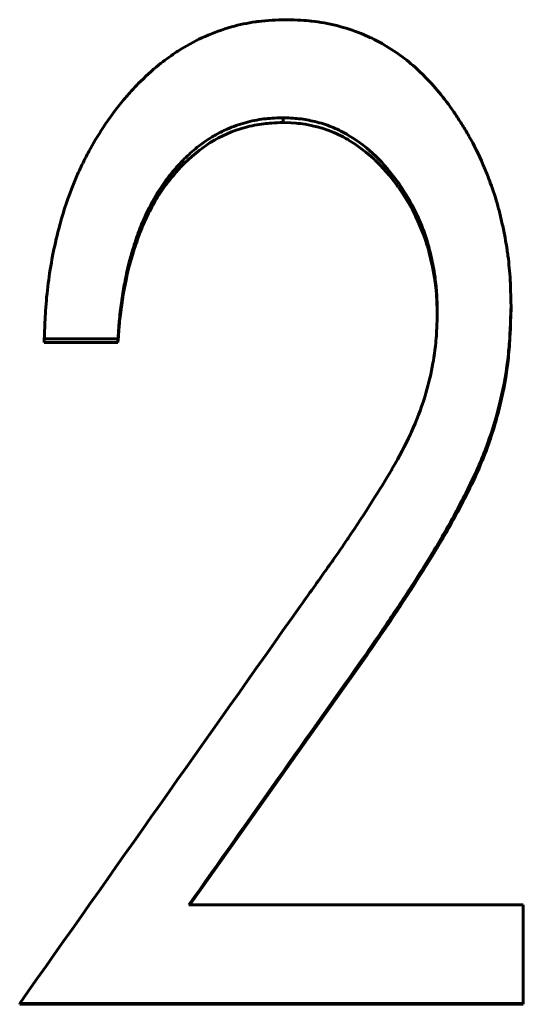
# Model space of a CAD drawing. Header units: millimetres. Extents: x 0 to 594, y 0 to 420.
# Tile 10 of 21: x 163.92 to 166.55, y 222.09 to 227.23. Entities that reach past the tile are written whole.
import ezdxf

# ---------------------------------------------------------------- set-up
doc = ezdxf.new("R2010")
doc.units = ezdxf.units.MM
doc.linetypes.add('K5LT_BASIC', pattern=[0])
doc.layers.add('Системный слой (1)', color=7, linetype='Continuous', true_color=0x6c6c6c)

# ---------------------------------------------------------------- blocks, each defined once
blk = doc.blocks.new('U17')
at = {"layer": 'Системный слой (1)', "color": 150, "linetype": 'K5LT_BASIC', "lineweight": 60, "true_color": 0x0080ff}
for p, q in [((165.7334, 223.9069), (165.4259, 223.4731)), ((165.4259, 223.4731), (165.1185, 223.0392)), ((165.1185, 223.0392), (164.811, 222.6051))]:
    blk.add_line(p, q, dxfattribs=at)
blk = doc.blocks.new('U32')
at = {"layer": 'Системный слой (1)', "color": 150, "linetype": 'K5LT_BASIC', "lineweight": 60, "true_color": 0x0080ff}
for p, q in [((165.337, 226.6895), (165.2967, 226.6913)), ((165.3646, 226.6877), (165.337, 226.6895)), ((165.3762, 226.6867), (165.3646, 226.6877)), ((165.3814, 226.6861), (165.3762, 226.6867)), ((165.3839, 226.6859), (165.3814, 226.6861)), ((165.3851, 226.6857), (165.3839, 226.6859)), ((165.3857, 226.6856), (165.3851, 226.6857)), ((165.386, 226.6856), (165.3857, 226.6856)), ((165.3861, 226.6856), (165.386, 226.6856)), ((165.3862, 226.6856), (165.3861, 226.6856)), ((165.412, 226.6818), (165.3862, 226.6856)), ((165.4428, 226.676), (165.412, 226.6818)), ((165.4584, 226.6725), (165.4428, 226.676)), ((165.4663, 226.6706), (165.4584, 226.6725)), ((165.4703, 226.6696), (165.4663, 226.6706)), ((165.4723, 226.6691), (165.4703, 226.6696)), ((165.4733, 226.6688), (165.4723, 226.6691)), ((165.4738, 226.6687), (165.4733, 226.6688)), ((165.4741, 226.6686), (165.4738, 226.6687)), ((165.4742, 226.6686), (165.4741, 226.6686)), ((165.5008, 226.6612), (165.4742, 226.6686)), ((165.5309, 226.6513), (165.5008, 226.6612)), ((165.5453, 226.6459), (165.5309, 226.6513)), ((165.5524, 226.6431), (165.5453, 226.6459)), ((165.5559, 226.6417), (165.5524, 226.6431)), ((165.5576, 226.641), (165.5559, 226.6417)), ((165.5585, 226.6406), (165.5576, 226.641)), ((165.5589, 226.6404), (165.5585, 226.6406)), ((165.5591, 226.6403), (165.5589, 226.6404)), ((165.5592, 226.6403), (165.5591, 226.6403)), ((165.5806, 226.6308), (165.5592, 226.6403)), ((165.6099, 226.6162), (165.5806, 226.6308)), ((165.6246, 226.6081), (165.6099, 226.6162)), ((165.6319, 226.6039), (165.6246, 226.6081)), ((165.6355, 226.6018), (165.6319, 226.6039)), ((165.6374, 226.6007), (165.6355, 226.6018)), ((165.6383, 226.6002), (165.6374, 226.6007)), ((165.6387, 226.5999), (165.6383, 226.6002)), ((165.639, 226.5998), (165.6387, 226.5999)), ((165.6391, 226.5997), (165.639, 226.5998)), ((165.6729, 226.5784), (165.6391, 226.5997)), ((165.7297, 226.5368), (165.6729, 226.5784)), ((165.7561, 226.5144), (165.7297, 226.5368)), ((165.7688, 226.5028), (165.7561, 226.5144)), ((165.775, 226.497), (165.7688, 226.5028)), ((165.7781, 226.494), (165.775, 226.497)), ((165.7796, 226.4925), (165.7781, 226.494)), ((165.7804, 226.4918), (165.7796, 226.4925)), ((165.7808, 226.4914), (165.7804, 226.4918)), ((165.781, 226.4912), (165.7808, 226.4914)), ((165.7811, 226.4911), (165.781, 226.4912)), ((165.8035, 226.4684), (165.7811, 226.4911)), ((165.852, 226.4139), (165.8035, 226.4684)), ((165.8751, 226.385), (165.852, 226.4139)), ((165.8863, 226.3702), (165.8751, 226.385)), ((165.8918, 226.3626), (165.8863, 226.3702)), ((165.8946, 226.3589), (165.8918, 226.3626)), ((165.8959, 226.357), (165.8946, 226.3589)), ((165.8966, 226.356), (165.8959, 226.357)), ((165.897, 226.3555), (165.8966, 226.356)), ((165.8971, 226.3553), (165.897, 226.3555)), ((165.8972, 226.3552), (165.8971, 226.3553)), ((165.9151, 226.3295), (165.8972, 226.3552)), ((165.9537, 226.2674), (165.9151, 226.3295)), ((165.9717, 226.235), (165.9537, 226.2674)), ((165.9804, 226.2184), (165.9717, 226.235)), ((165.9846, 226.21), (165.9804, 226.2184)), ((165.9867, 226.2058), (165.9846, 226.21)), ((165.9878, 226.2037), (165.9867, 226.2058)), ((165.9883, 226.2026), (165.9878, 226.2037)), ((165.9886, 226.2021), (165.9883, 226.2026)), ((165.9887, 226.2018), (165.9886, 226.2021)), ((165.9887, 226.2017), (165.9887, 226.2018)), ((166.0009, 226.1761), (165.9887, 226.2017)), ((166.0298, 226.1064), (166.0009, 226.1761)), ((166.0423, 226.0709), (166.0298, 226.1064)), ((166.048, 226.053), (166.0423, 226.0709)), ((166.0508, 226.044), (166.048, 226.053)), ((166.0521, 226.0395), (166.0508, 226.044)), ((166.0527, 226.0372), (166.0521, 226.0395)), ((166.0531, 226.0361), (166.0527, 226.0372)), ((166.0532, 226.0356), (166.0531, 226.0361)), ((166.0533, 226.0353), (166.0532, 226.0356)), ((166.0534, 226.0351), (166.0533, 226.0353)), ((166.06, 226.0111), (166.0534, 226.0351)), ((166.0772, 225.937), (166.06, 226.0111)), ((166.0842, 225.8989), (166.0772, 225.937)), ((166.0873, 225.8796), (166.0842, 225.8989)), ((166.0887, 225.8699), (166.0873, 225.8796)), ((166.0894, 225.865), (166.0887, 225.8699)), ((166.0897, 225.8625), (166.0894, 225.865)), ((166.0899, 225.8613), (166.0897, 225.8625)), ((166.09, 225.8607), (166.0899, 225.8613)), ((166.09, 225.8604), (166.09, 225.8607)), ((166.09, 225.8602), (166.09, 225.8604)), ((166.0905, 225.8569), (166.09, 225.8602)), ((166.0954, 225.8138), (166.0905, 225.8569)), ((166.0973, 225.7924), (166.0954, 225.8138)), ((166.0981, 225.7818), (166.0973, 225.7924)), ((166.0985, 225.7765), (166.0981, 225.7818)), ((166.0986, 225.7738), (166.0985, 225.7765)), ((166.0987, 225.7725), (166.0986, 225.7738)), ((166.0987, 225.7718), (166.0987, 225.7725)), ((166.0988, 225.7715), (166.0987, 225.7718)), ((166.0988, 225.7713), (166.0988, 225.7715)), ((166.0988, 225.7712), (166.0988, 225.7713)), ((166.1017, 225.6923), (166.0988, 225.7712))]:
    blk.add_line(p, q, dxfattribs=at)

msp = doc.modelspace()

# ---------------------------------------------------------------- linework, layer by layer
at = {"layer": 'Системный слой (1)', "color": 150, "linetype": 'K5LT_BASIC', "lineweight": 60, "true_color": 0x0080ff}
for p, q in [((165.2967, 226.716), (165.2967, 226.6913)), ((166.4866, 225.7312), (166.4866, 225.7108)), ((164.4353, 225.5618), (164.0507, 225.5618)), ((164.0507, 225.5618), (164.0507, 225.542)), ((164.4353, 225.542), (164.0507, 225.542)), ((164.4353, 225.5618), (164.4353, 225.542)), ((165.7334, 223.9197), (165.7334, 223.9069)), ((164.8059, 222.6051), (166.5507, 222.6051)), ((166.5507, 222.0902), (166.5507, 222.6051)), ((163.9225, 222.0902), (163.9225, 222.0853)), ((166.5507, 222.0902), (163.9225, 222.0902)), ((166.5507, 222.0853), (163.9225, 222.0853)), ((166.5507, 222.0902), (166.5507, 222.0853))]:
    msp.add_line(p, q, dxfattribs=at)
for points, knots in [([(164.0507, 225.5618), (164.0519, 225.594), (164.0541, 225.6487), (164.0562, 225.6882), (164.0572, 225.7048), (164.0573, 225.7053), (164.0605, 225.7557), (164.0651, 225.8037), (164.0836, 225.9467), (164.1019, 226.0415), (164.1447, 226.2072), (164.1668, 226.2763), (164.2015, 226.3658), (164.2112, 226.3896), (164.2307, 226.4346), (164.2408, 226.4565), (164.2614, 226.499), (164.2719, 226.5194), (164.3057, 226.5817), (164.3308, 226.6236), (164.3924, 226.7173), (164.4284, 226.7659), (164.4738, 226.8201), (164.4821, 226.8297), (164.5072, 226.8582), (164.5583, 226.9131), (164.6388, 226.9866), (164.7051, 227.0355), (164.7438, 227.0615), (164.7533, 227.0676), (164.8038, 227.0993), (164.8461, 227.1217), (164.9343, 227.1605), (164.9799, 227.1769), (165.07, 227.2023), (165.1115, 227.2112), (165.1583, 227.2179), (165.1646, 227.2188), (165.1908, 227.2221), (165.2141, 227.2241), (165.2406, 227.2255), (165.2417, 227.2256), (165.2582, 227.2264), (165.2824, 227.2273), (165.3147, 227.2282)], [0, 0, 0, 0, 0.03125, 0.0605469, 0.0605469, 0.0625, 0.0625, 0.125, 0.125, 0.25, 0.25, 0.34375, 0.34375, 0.375, 0.375, 0.40625, 0.40625, 0.4375, 0.4375, 0.5, 0.5, 0.578125, 0.578125, 0.59375, 0.59375, 0.625, 0.6875, 0.734375, 0.734375, 0.75, 0.75, 0.8125, 0.8125, 0.875, 0.875, 0.9296875, 0.9296875, 0.9375, 0.9375, 0.9677734, 0.9677734, 0.96875, 0.96875, 0.9999998, 0.9999998, 0.9999998, 0.9999998]), ([(165.3147, 227.2282), (165.3716, 227.2265), (165.4147, 227.2242), (165.4449, 227.221), (165.4455, 227.221), (165.4681, 227.2185), (165.4896, 227.2154), (165.533, 227.2075), (165.5544, 227.2028), (165.6216, 227.1857), (165.6965, 227.1614), (165.7653, 227.1296), (165.8031, 227.1095), (165.8122, 227.1045), (165.8596, 227.077), (165.9277, 227.0312), (165.9904, 226.9768), (166.0224, 226.9456), (166.0266, 226.9415), (166.0865, 226.8814), (166.1389, 226.8178), (166.1907, 226.7425), (166.1942, 226.7374), (166.2093, 226.715), (166.2211, 226.6966), (166.2444, 226.6591), (166.256, 226.6397), (166.294, 226.573), (166.3185, 226.5237), (166.3448, 226.4624), (166.3495, 226.4511), (166.3627, 226.4187), (166.371, 226.3974), (166.394, 226.3346), (166.4071, 226.2941), (166.4234, 226.2349), (166.4286, 226.2143), (166.4388, 226.1714), (166.4439, 226.1486), (166.4556, 226.0918), (166.4615, 226.0589), (166.4678, 226.0163), (166.4693, 226.0061), (166.4761, 225.9539), (166.4799, 225.9114), (166.4824, 225.8664), (166.4825, 225.8645), (166.4841, 225.8342), (166.4854, 225.7901), (166.4866, 225.7312)], [0, 0, 0, 0, 0.060547, 0.060547, 0.0625, 0.0625, 0.09375, 0.09375, 0.125, 0.125, 0.1875, 0.234375, 0.234375, 0.25, 0.25, 0.3125, 0.367188, 0.367188, 0.375, 0.375, 0.492188, 0.492188, 0.5, 0.5, 0.53125, 0.53125, 0.5625, 0.5625, 0.640625, 0.640625, 0.65625, 0.65625, 0.6875, 0.6875, 0.75, 0.75, 0.78125, 0.78125, 0.8125, 0.8125, 0.859375, 0.859375, 0.875, 0.875, 0.935547, 0.935547, 0.9375, 0.9375, 1, 1, 1, 1]), ([(165.2967, 226.716), (165.2541, 226.7145), (165.2216, 226.7124), (165.1985, 226.7097), (165.1982, 226.7097), (165.1645, 226.7056), (165.1317, 226.699), (165.067, 226.681), (165.0121, 226.6615), (164.9603, 226.6354), (164.9314, 226.6189), (164.9238, 226.6143), (164.8907, 226.5938), (164.842, 226.5585), (164.795, 226.5148), (164.7703, 226.4894), (164.7669, 226.4859), (164.7421, 226.4596), (164.7206, 226.4344), (164.6783, 226.3797), (164.659, 226.352), (164.6176, 226.285), (164.5946, 226.2409), (164.5661, 226.1772), (164.5605, 226.1636), (164.5485, 226.1335), (164.5427, 226.1178), (164.5312, 226.0852), (164.5255, 226.068), (164.5124, 226.0267), (164.5053, 226.0027), (164.4968, 225.9718), (164.4947, 225.9637), (164.4856, 225.9281), (164.4728, 225.8708), (164.4617, 225.8061), (164.4561, 225.7698), (164.4554, 225.7647), (164.4501, 225.7285), (164.4462, 225.6965), (164.4431, 225.6635), (164.443, 225.6621), (164.4409, 225.6393), (164.4384, 225.6061), (164.4353, 225.5618)], [0.0000002, 0.0000002, 0.0000002, 0.0000002, 0.0605469, 0.0605469, 0.0625, 0.0625, 0.125, 0.125, 0.1875, 0.234375, 0.234375, 0.25, 0.25, 0.3125, 0.3671875, 0.3671875, 0.375, 0.375, 0.4375, 0.4375, 0.5, 0.5, 0.59375, 0.59375, 0.625, 0.625, 0.65625, 0.65625, 0.6875, 0.6875, 0.734375, 0.734375, 0.75, 0.75, 0.8125, 0.8671875, 0.8671875, 0.875, 0.875, 0.9355469, 0.9355469, 0.9375, 0.9375, 1, 1, 1, 1]), ([(166.102, 225.7022), (166.1015, 225.7221), (166.1005, 225.7559), (166.0994, 225.7804), (166.0989, 225.7907), (166.0988, 225.791), (166.097, 225.8214), (166.0942, 225.8508), (166.0838, 225.9271), (166.0754, 225.9714), (166.0612, 226.0287), (166.0575, 226.0426), (166.041, 226.0999), (166.0258, 226.142), (166.0017, 226.197), (165.9955, 226.2104), (165.9651, 226.2725), (165.9388, 226.3179), (165.9057, 226.3664), (165.9017, 226.3721), (165.8617, 226.4282), (165.8227, 226.474), (165.7395, 226.5558), (165.6923, 226.592), (165.6125, 226.6399), (165.5855, 226.6536), (165.533, 226.6758), (165.5049, 226.6852), (165.4455, 226.7006), (165.4179, 226.7061), (165.3897, 226.7098), (165.3875, 226.7101), (165.3664, 226.7127), (165.3365, 226.7146), (165.2967, 226.716)], [0, 0, 0, 0, 0.03125, 0.060547, 0.060547, 0.0625, 0.0625, 0.125, 0.125, 0.21875, 0.21875, 0.25, 0.25, 0.34375, 0.34375, 0.375, 0.375, 0.484375, 0.484375, 0.5, 0.5, 0.625, 0.625, 0.75, 0.75, 0.8125, 0.8125, 0.875, 0.875, 0.933594, 0.933594, 0.9375, 0.9375, 1, 1, 1, 1]), ([(165.2967, 226.6913), (165.2528, 226.6898), (165.2196, 226.6877), (165.1971, 226.6849), (165.1645, 226.681), (165.132, 226.6745), (165.0994, 226.6655), (165.0347, 226.6476), (164.974, 226.6211), (164.9172, 226.586), (164.8643, 226.5533), (164.8133, 226.5111), (164.7641, 226.4593), (164.7421, 226.4361), (164.7205, 226.4109), (164.6994, 226.3837), (164.6783, 226.3565), (164.6593, 226.3293), (164.6425, 226.3022), (164.6259, 226.2755), (164.6101, 226.2471), (164.5951, 226.217), (164.5801, 226.1869), (164.5666, 226.1566), (164.5545, 226.1263), (164.543, 226.0974), (164.5316, 226.0652), (164.5202, 226.0297), (164.5097, 225.9968), (164.5006, 225.9653), (164.4928, 225.9351), (164.4783, 225.8785), (164.4656, 225.8134), (164.4548, 225.74), (164.4499, 225.707), (164.446, 225.6741), (164.4429, 225.6412), (164.4409, 225.6193), (164.4384, 225.5862), (164.4353, 225.542)], [0, 0, 0, 0, 0.0625, 0.0625, 0.0625, 0.125, 0.125, 0.125, 0.25, 0.25, 0.25, 0.375, 0.375, 0.375, 0.4375, 0.4375, 0.4375, 0.5, 0.5, 0.5, 0.5625, 0.5625, 0.5625, 0.625, 0.625, 0.625, 0.6875, 0.6875, 0.6875, 0.75, 0.75, 0.75, 0.875, 0.875, 0.875, 0.9375, 0.9375, 0.9375, 1, 1, 1, 1]), ([(166.4866, 225.7312), (166.4858, 225.7035), (166.4842, 225.6566), (166.4828, 225.6226), (166.4822, 225.6083), (166.4821, 225.608), (166.4801, 225.567), (166.4776, 225.5303), (166.4738, 225.4916), (166.4734, 225.4873), (166.4643, 225.3991), (166.4502, 225.3172), (166.4124, 225.1605), (166.39, 225.0858), (166.3616, 225.0074), (166.3597, 225.002), (166.3328, 224.9294), (166.3006, 224.8558), (166.2601, 224.7743), (166.2587, 224.7714), (166.2223, 224.6987), (166.1836, 224.6265), (166.1407, 224.5516), (166.1398, 224.5501), (166.1236, 224.5218), (166.0874, 224.4607), (166.0402, 224.3844), (166.0131, 224.3413), (166.0111, 224.3381), (165.9644, 224.2638), (165.9198, 224.195), (165.8752, 224.1284), (165.8743, 224.127), (165.8437, 224.0814), (165.7969, 224.0125), (165.7334, 223.9197)], [0, 0, 0, 0, 0.03125, 0.060547, 0.060547, 0.0625, 0.0625, 0.117188, 0.117188, 0.125, 0.125, 0.25, 0.25, 0.367188, 0.367188, 0.375, 0.375, 0.496094, 0.496094, 0.5, 0.5, 0.623047, 0.623047, 0.625, 0.625, 0.6875, 0.746094, 0.746094, 0.75, 0.75, 0.873047, 0.873047, 0.875, 0.875, 1, 1, 1, 1]), ([(165.3878, 224.1668), (165.4438, 224.245), (165.4891, 224.3084), (165.5343, 224.3725), (165.5441, 224.3864), (165.5536, 224.4), (165.5545, 224.4012), (165.5828, 224.4418), (165.6084, 224.4789), (165.6337, 224.5161), (165.6346, 224.5175), (165.7265, 224.653), (165.8025, 224.7726), (165.8653, 224.8803), (165.866, 224.8816), (165.9036, 224.9463), (165.935, 225.0063), (165.9632, 225.0673), (165.9647, 225.0706), (165.9937, 225.1345), (166.0163, 225.1934), (166.0372, 225.2601), (166.0395, 225.2679), (166.0576, 225.3296), (166.0701, 225.3824), (166.0825, 225.4523), (166.0854, 225.4703), (166.0924, 225.5201), (166.0957, 225.5547), (166.0979, 225.5921), (166.098, 225.5937), (166.0994, 225.6183), (166.1007, 225.6542), (166.102, 225.7022)], [0, 0, 0, 0, 0.125, 0.125, 0.164062, 0.164062, 0.167969, 0.167969, 0.246094, 0.246094, 0.25, 0.25, 0.496094, 0.496094, 0.5, 0.5, 0.617188, 0.617188, 0.625, 0.625, 0.734375, 0.734375, 0.75, 0.75, 0.84375, 0.84375, 0.875, 0.875, 0.935547, 0.935547, 0.9375, 0.9375, 1, 1, 1, 1]), ([(166.4866, 225.7108), (166.4849, 225.6556), (166.4834, 225.6142), (166.4821, 225.5866), (166.4799, 225.5416), (166.4768, 225.5003), (166.4729, 225.4627), (166.4643, 225.38), (166.4502, 225.2984), (166.4307, 225.2179), (166.4112, 225.1374), (166.387, 225.0582), (166.358, 224.9802), (166.332, 224.9101), (166.2985, 224.8343), (166.2575, 224.7528), (166.2218, 224.6815), (166.1823, 224.6085), (166.1393, 224.5338), (166.1078, 224.4791), (166.0646, 224.4083), (166.0097, 224.3213), (165.9637, 224.2485), (165.9184, 224.179), (165.8738, 224.1126), (165.8438, 224.0679), (165.797, 223.9994), (165.7334, 223.9069)], [0, 0, 0, 0, 0.0625, 0.0625, 0.0625, 0.125, 0.125, 0.125, 0.25, 0.25, 0.25, 0.375, 0.375, 0.375, 0.5, 0.5, 0.5, 0.625, 0.625, 0.625, 0.75, 0.75, 0.75, 0.875, 0.875, 0.875, 1, 1, 1, 1])]:
    msp.add_open_spline(points, degree=3, knots=knots, dxfattribs=at)
for points in [[(163.9225, 222.0902), (164.4109, 222.7828), (164.8994, 223.4752), (165.3878, 224.1668)], [(165.7334, 223.9197), (165.4242, 223.4817), (165.1151, 223.0435), (164.8059, 222.6051)]]:
    msp.add_open_spline(points, degree=3, dxfattribs=at)

# ---------------------------------------------------------------- block references
at = {"layer": 'Системный слой (1)'}
for name in ['U32', 'U17']:
    msp.add_blockref(name, (0, 0), dxfattribs=at)

doc.saveas('drawing.dxf')
